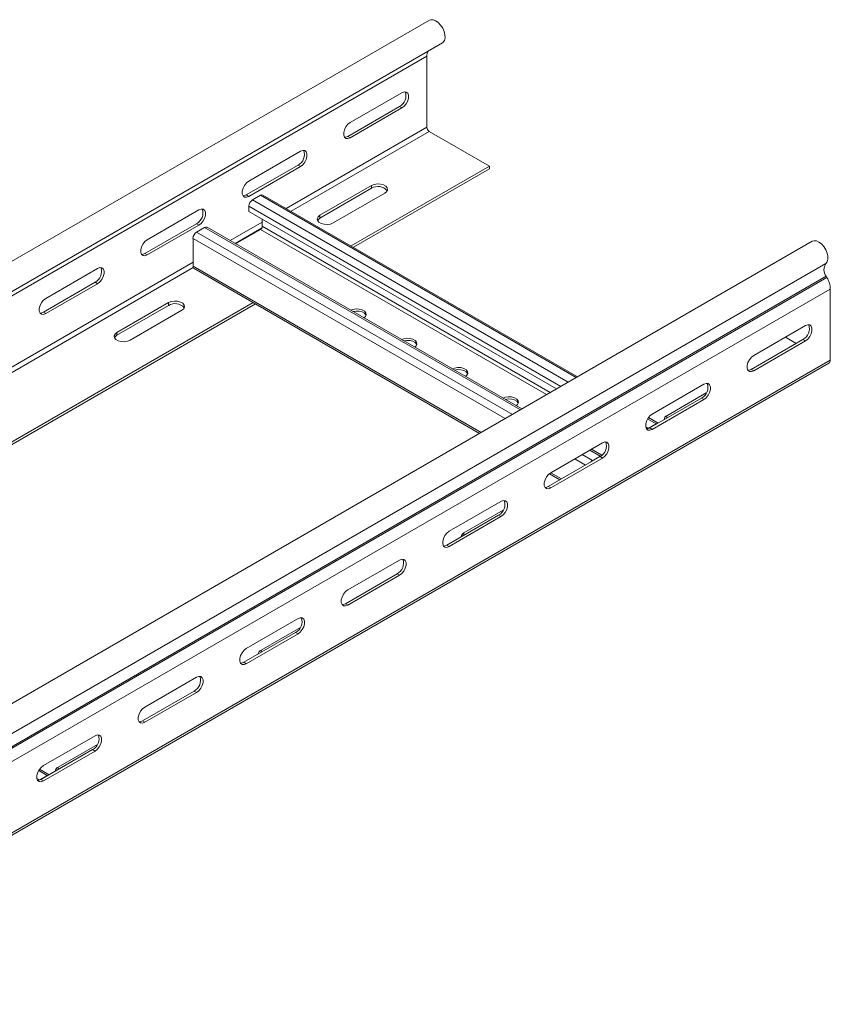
# Model space of a CAD drawing. Header units: millimetres. Extents: x 38 to 1681, y -3632 to -200.
# Tile 24 of 27: x 837 to 1119, y -1175 to -832. Entities that reach past the tile are written whole.
import ezdxf

# ---------------------------------------------------------------- set-up
doc = ezdxf.new("R2010")
doc.units = ezdxf.units.MM

msp = doc.modelspace()

# ---------------------------------------------------------------- linework, layer by layer
at = {"color": 7, "linetype": 'Continuous', "lineweight": 15}
for p, q in [((979.33, -831.9), (592.54, -1055.19)), ((597.09, -1063.07), (983.88, -839.78)), ((591.65, -1067.68), (978.44, -844.39)), ((978.44, -844.39), (978.44, -869.17)), ((969.77, -857.14), (951.74, -867.55)), ((968.93, -861.96), (950.9, -872.37)), ((951.74, -872.86), (969.77, -862.45)), ((969.77, -862.45), (968.93, -861.96)), ((979.29, -870.64), (1000.22, -882.72)), ((951.74, -872.86), (950.9, -872.37)), ((934.42, -877.55), (916.39, -887.96)), ((933.57, -882.37), (915.54, -892.78)), ((916.39, -893.27), (934.42, -882.86)), ((934.42, -882.86), (933.57, -882.37)), ((952.05, -910.52), (1000.22, -882.72)), ((952.9, -911.01), (1000.22, -883.7)), ((1000.22, -882.72), (1000.22, -883.7)), ((959.2, -889.45), (941.17, -899.86)), ((941.17, -900.84), (959.2, -890.43)), ((959.2, -890.43), (959.2, -889.45)), ((916.39, -893.27), (915.54, -892.78)), ((917.7, -894.48), (920.45, -892.89)), ((1030.99, -956.09), (921.35, -892.8)), ((945.77, -902.52), (963.8, -892.11)), ((899.06, -897.96), (881.03, -908.37)), ((916.42, -898.48), (916.42, -896.69)), ((1023.6, -960.35), (916.42, -898.48)), ((921.09, -901.18), (921.09, -903.66)), ((941.17, -900.84), (941.17, -899.86)), ((898.22, -902.78), (880.18, -913.19)), ((881.03, -913.68), (899.06, -903.27)), ((899.06, -903.27), (898.22, -902.78)), ((898.25, -905.71), (901.01, -904.11)), ((1011.54, -967.32), (901.91, -904.03)), ((920.45, -904.76), (911.82, -909.75)), ((1112.72, -908.91), (725.93, -1132.2)), ((896.98, -917.58), (896.98, -907.91)), ((881.03, -913.68), (880.18, -913.19)), ((730.69, -1139.94), (1117.47, -916.65)), ((863.71, -918.37), (845.68, -928.78)), ((897.35, -918.4), (996.81, -975.82)), ((730.81, -1144.35), (1117.6, -921.06)), ((731.06, -1144.78), (1117.84, -921.49)), ((1117.84, -921.49), (1117.6, -921.06)), ((732.22, -1148.83), (1119.01, -925.54)), ((862.86, -923.19), (844.83, -933.6)), ((845.68, -934.09), (863.71, -923.68)), ((863.71, -923.68), (862.86, -923.19)), ((1119.01, -925.54), (1119.01, -950.32)), ((739.92, -1032.98), (917.88, -930.25)), ((740.77, -1033.47), (918.73, -930.74)), ((888.49, -930.27), (870.46, -940.68)), ((870.46, -941.66), (888.49, -931.25)), ((875.06, -943.34), (893.09, -932.93)), ((888.49, -931.25), (888.49, -930.27)), ((845.68, -934.09), (844.83, -933.6)), ((1092.32, -948.7), (1110.35, -938.29)), ((870.46, -941.66), (870.46, -940.68)), ((1091.47, -953.52), (1109.5, -943.11)), ((1103.42, -942.29), (1107.16, -944.46)), ((1109.5, -943.11), (1110.35, -943.6)), ((1110.35, -943.6), (1092.32, -954.01)), ((731.73, -1174.7), (1118.51, -951.42)), ((732.22, -1173.6), (1119.01, -950.32)), ((1091.47, -953.52), (1092.32, -954.01)), ((1056.96, -969.11), (1074.99, -958.7)), ((1056.11, -973.93), (1074.14, -963.52)), ((1062.09, -969.67), (1075.8, -961.75)), ((1074.14, -963.52), (1074.99, -964.01)), ((1074.99, -964.01), (1056.96, -974.42)), ((1059, -972.26), (1055.66, -970.33)), ((1055.38, -974.21), (1055.58, -974.08)), ((1055.58, -974.08), (1058.34, -972.49)), ((1056.11, -973.93), (1056.96, -974.42)), ((1021.61, -989.52), (1039.64, -979.11)), ((1020.76, -994.34), (1038.79, -983.93)), ((1039.46, -983.43), (1035.81, -981.32)), ((1036.14, -985.31), (1038.89, -983.71)), ((1038.79, -983.93), (1039.64, -984.42)), ((1039.64, -984.42), (1021.61, -994.83)), ((1021.13, -989.86), (1024.82, -991.99)), ((1020.76, -994.34), (1021.61, -994.83)), ((986.25, -1009.93), (1004.28, -999.52)), ((985.4, -1014.75), (1003.43, -1004.34)), ((1004.28, -1004.83), (986.25, -1015.24)), ((991.38, -1010.49), (1005.09, -1002.57)), ((1003.43, -1004.34), (1004.28, -1004.83)), ((985.4, -1014.75), (986.25, -1015.24)), ((950.9, -1030.34), (968.93, -1019.93)), ((950.05, -1035.16), (968.08, -1024.75)), ((968.93, -1025.24), (950.9, -1035.65)), ((968.08, -1024.75), (968.93, -1025.24)), ((950.05, -1035.16), (950.9, -1035.65)), ((915.54, -1050.75), (933.57, -1040.34)), ((914.69, -1055.57), (932.72, -1045.16)), ((933.57, -1045.65), (915.54, -1056.06)), ((920.67, -1051.31), (934.38, -1043.39)), ((932.72, -1045.16), (933.57, -1045.65)), ((914.69, -1055.57), (915.54, -1056.06)), ((880.18, -1071.16), (898.22, -1060.75)), ((879.34, -1075.98), (897.37, -1065.57)), ((898.22, -1066.06), (880.18, -1076.47)), ((897.37, -1065.57), (898.22, -1066.06)), ((879.34, -1075.98), (880.18, -1076.47)), ((844.83, -1091.57), (862.86, -1081.16)), ((843.98, -1096.39), (862.01, -1085.98)), ((862.86, -1086.47), (844.83, -1096.88)), ((849.96, -1092.13), (863.67, -1084.21)), ((862.01, -1085.98), (862.86, -1086.47)), ((846.87, -1094.72), (843.53, -1092.79)), ((843.25, -1096.67), (843.45, -1096.54)), ((843.45, -1096.54), (846.21, -1094.95)), ((843.98, -1096.39), (844.83, -1096.88))]:
    msp.add_line(p, q, dxfattribs=at)
at = {"color": 8, "linetype": 'Continuous', "lineweight": 15}
for p, q in [((929.43, -897.46), (978.44, -869.17)), ((931.12, -898.44), (979.29, -870.64)), ((1027.7, -957.99), (917.7, -894.48)), ((1030.46, -956.4), (920.45, -892.89)), ((1025.16, -959.46), (916.42, -896.69)), ((1011.02, -967.62), (901.01, -904.11)), ((909.98, -908.68), (921.09, -902.27)), ((911.68, -909.66), (920.85, -904.37)), ((1020.18, -962.33), (920.45, -904.76)), ((1021.45, -961.6), (921.09, -903.66)), ((1005.71, -970.68), (896.98, -907.91)), ((1008.26, -969.21), (898.25, -905.71)), ((717.29, -1019.92), (896.98, -916.19)), ((718.99, -1020.9), (897.08, -918.09)), ((997.34, -975.52), (896.98, -917.58)), ((1062.09, -970.48), (1062.09, -969.67)), ((1055.58, -974.08), (1054.71, -973.57)), ((1058.34, -972.49), (1055.37, -970.77)), ((1055.58, -974.08), (1055.58, -974.16)), ((1058.34, -972.64), (1058.34, -972.49)), ((1036.14, -985.31), (1032.52, -983.22)), ((1038.89, -983.71), (1035.28, -981.63)), ((1038.89, -983.87), (1038.89, -983.71)), ((1033.73, -986.85), (1029.98, -984.69)), ((1036.14, -985.31), (1036.14, -985.46)), ((1025.35, -991.69), (1021.6, -989.52)), ((991.38, -1011.3), (991.38, -1010.49)), ((920.67, -1052.12), (920.67, -1051.31)), ((846.21, -1094.95), (843.24, -1093.23)), ((849.96, -1092.94), (849.96, -1092.13)), ((843.45, -1096.54), (842.57, -1096.04)), ((843.45, -1096.54), (843.45, -1096.63)), ((846.21, -1095.1), (846.21, -1094.95))]:
    msp.add_line(p, q, dxfattribs=at)
at = {"color": 7, "linetype": 'Continuous', "lineweight": 15, "flags": 128}
for points in [[(983.88, -839.78), (984.15, -839.58), (984.6, -838.93), (984.8, -838.04), (984.76, -836.97), (984.47, -835.82), (983.96, -834.67), (983.26, -833.62), (982.43, -832.73), (981.54, -832.09), (980.65, -831.74), (979.84, -831.71), (979.33, -831.9)], [(969.77, -862.45), (970.56, -861.84), (971.25, -860.98), (971.77, -859.97), (972.04, -858.95), (972.04, -858.03), (971.77, -857.32), (971.25, -856.91), (970.56, -856.85), (969.77, -857.14)], [(951.74, -867.55), (950.96, -868.16), (950.27, -869.02), (949.75, -870.03), (949.48, -871.05), (949.48, -871.97), (949.75, -872.68), (950.27, -873.09), (950.96, -873.15), (951.74, -872.86)], [(950.9, -872.37), (950.11, -872.66), (949.75, -872.68)], [(934.42, -882.86), (935.21, -882.25), (935.9, -881.39), (936.41, -880.38), (936.68, -879.36), (936.68, -878.44), (936.41, -877.73), (935.9, -877.32), (935.21, -877.26), (934.42, -877.55)], [(916.39, -887.96), (915.6, -888.57), (914.91, -889.43), (914.4, -890.44), (914.13, -891.46), (914.13, -892.38), (914.4, -893.09), (914.91, -893.5), (915.6, -893.56), (916.39, -893.27)], [(963.8, -892.11), (964.45, -891.57), (964.74, -890.94), (964.64, -890.29), (964.16, -889.7), (963.37, -889.24), (962.34, -888.97), (961.22, -888.91), (960.13, -889.08), (959.2, -889.45)], [(915.54, -892.78), (914.75, -893.07), (914.4, -893.09)], [(899.06, -903.27), (899.85, -902.66), (900.54, -901.8), (901.05, -900.79), (901.33, -899.77), (901.33, -898.85), (901.05, -898.14), (900.54, -897.73), (899.85, -897.67), (899.06, -897.96)], [(941.17, -899.86), (940.53, -900.4), (940.23, -901.03), (940.33, -901.68), (940.81, -902.27), (941.61, -902.73), (942.63, -903), (943.75, -903.06), (944.84, -902.89), (945.77, -902.52)], [(940.33, -901.68), (940.53, -901.38), (941.17, -900.84)], [(881.03, -908.37), (880.25, -908.98), (879.56, -909.84), (879.04, -910.85), (878.77, -911.87), (878.77, -912.79), (879.04, -913.5), (879.56, -913.91), (880.25, -913.97), (881.03, -913.68)], [(1117.47, -916.65), (1117.95, -916.04), (1118.19, -915.18), (1118.18, -914.13), (1117.92, -912.99), (1117.44, -911.83), (1116.76, -910.76), (1115.95, -909.85), (1115.06, -909.17), (1114.17, -908.78), (1113.34, -908.71), (1112.72, -908.91)], [(880.18, -913.19), (879.4, -913.48), (879.04, -913.5)], [(863.71, -923.68), (864.49, -923.07), (865.19, -922.21), (865.7, -921.2), (865.97, -920.18), (865.97, -919.26), (865.7, -918.55), (865.19, -918.14), (864.49, -918.08), (863.71, -918.37)], [(897.35, -918.4), (897.35, -918.4), (897.19, -918.27), (897.08, -918.09), (897, -917.85), (896.98, -917.58)], [(845.68, -928.78), (844.89, -929.39), (844.2, -930.25), (843.69, -931.26), (843.41, -932.28), (843.41, -933.2), (843.69, -933.91), (844.2, -934.32), (844.89, -934.38), (845.68, -934.09)], [(893.09, -932.93), (893.74, -932.39), (894.03, -931.76), (893.93, -931.12), (893.45, -930.52), (892.66, -930.06), (891.63, -929.79), (890.51, -929.73), (889.42, -929.9), (888.49, -930.27)], [(956.54, -935.56), (957.02, -935.13), (957.31, -934.5), (957.22, -933.85), (956.74, -933.26), (955.94, -932.8), (954.92, -932.52), (953.79, -932.47), (952.7, -932.64), (951.95, -932.92)], [(844.83, -933.6), (844.04, -933.89), (843.68, -933.91)], [(957.26, -934.7), (957.22, -934.58), (956.74, -933.99), (955.94, -933.53), (954.92, -933.26), (953.79, -933.2), (952.73, -933.36)], [(1110.35, -938.29), (1111.13, -938), (1111.83, -938.06), (1112.34, -938.47), (1112.61, -939.18), (1112.61, -940.1), (1112.34, -941.12), (1111.83, -942.13), (1111.13, -942.99), (1110.35, -943.6)], [(870.46, -940.68), (869.81, -941.22), (869.52, -941.85), (869.62, -942.5), (870.1, -943.09), (870.9, -943.55), (871.92, -943.82), (873.04, -943.88), (874.13, -943.71), (875.06, -943.34)], [(869.62, -942.5), (869.81, -942.2), (870.46, -941.66)], [(974.22, -945.77), (974.7, -945.33), (974.99, -944.7), (974.89, -944.05), (974.42, -943.46), (973.62, -943), (972.6, -942.73), (971.47, -942.67), (970.38, -942.84), (969.63, -943.12)], [(974.94, -944.91), (974.89, -944.79), (974.42, -944.2), (973.62, -943.74), (972.6, -943.46), (971.47, -943.41), (970.41, -943.57)], [(1092.32, -954.01), (1091.53, -954.3), (1090.84, -954.24), (1090.33, -953.83), (1090.05, -953.12), (1090.05, -952.2), (1090.33, -951.18), (1090.84, -950.18), (1091.53, -949.32), (1092.32, -948.7)], [(991.89, -955.97), (992.38, -955.54), (992.67, -954.91), (992.57, -954.26), (992.09, -953.67), (991.3, -953.21), (990.27, -952.93), (989.15, -952.88), (988.06, -953.05), (987.31, -953.33)], [(992.62, -955.11), (992.57, -954.99), (992.09, -954.4), (991.3, -953.94), (990.27, -953.67), (989.15, -953.61), (988.08, -953.77)], [(1090.32, -953.83), (1090.68, -953.81), (1091.47, -953.52)], [(1074.99, -958.7), (1075.78, -958.41), (1076.47, -958.47), (1076.98, -958.88), (1077.26, -959.59), (1077.26, -960.51), (1076.98, -961.53), (1076.47, -962.54), (1075.78, -963.4), (1074.99, -964.01)], [(1009.57, -966.18), (1010.06, -965.74), (1010.35, -965.11), (1010.25, -964.47), (1009.77, -963.87), (1008.97, -963.41), (1007.95, -963.14), (1006.83, -963.08), (1005.74, -963.25), (1004.99, -963.53)], [(1010.3, -965.32), (1010.25, -965.2), (1009.77, -964.61), (1008.97, -964.15), (1007.95, -963.87), (1006.83, -963.82), (1005.76, -963.98)], [(1056.96, -974.42), (1056.18, -974.71), (1055.48, -974.65), (1054.97, -974.24), (1054.7, -973.53), (1054.7, -972.61), (1054.97, -971.59), (1055.48, -970.59), (1056.18, -969.73), (1056.96, -969.11)], [(1054.97, -974.24), (1055.33, -974.22), (1056.11, -973.93)], [(1039.64, -979.11), (1040.42, -978.82), (1041.11, -978.88), (1041.63, -979.29), (1041.9, -980), (1041.9, -980.92), (1041.63, -981.94), (1041.11, -982.95), (1040.42, -983.81), (1039.64, -984.42)], [(1038.89, -983.71), (1039.14, -983.6), (1039.32, -983.55)], [(1021.61, -994.83), (1020.82, -995.12), (1020.13, -995.06), (1019.62, -994.65), (1019.34, -993.94), (1019.34, -993.02), (1019.62, -992), (1020.13, -991), (1020.82, -990.14), (1021.61, -989.52)], [(1019.61, -994.65), (1019.97, -994.63), (1020.76, -994.34)], [(1004.28, -999.52), (1005.07, -999.23), (1005.76, -999.29), (1006.27, -999.7), (1006.55, -1000.41), (1006.55, -1001.33), (1006.27, -1002.35), (1005.76, -1003.36), (1005.07, -1004.22), (1004.28, -1004.83)], [(986.25, -1015.24), (985.46, -1015.53), (984.77, -1015.47), (984.26, -1015.06), (983.99, -1014.35), (983.99, -1013.43), (984.26, -1012.41), (984.77, -1011.41), (985.46, -1010.55), (986.25, -1009.93)], [(984.26, -1015.06), (984.62, -1015.04), (985.4, -1014.75)], [(968.93, -1019.93), (969.71, -1019.64), (970.4, -1019.7), (970.92, -1020.11), (971.19, -1020.82), (971.19, -1021.74), (970.92, -1022.76), (970.4, -1023.77), (969.71, -1024.63), (968.93, -1025.24)], [(950.9, -1035.65), (950.11, -1035.94), (949.42, -1035.88), (948.91, -1035.47), (948.63, -1034.76), (948.63, -1033.84), (948.91, -1032.82), (949.42, -1031.82), (950.11, -1030.96), (950.9, -1030.34)], [(948.9, -1035.47), (949.26, -1035.45), (950.05, -1035.16)], [(933.57, -1040.34), (934.36, -1040.05), (935.05, -1040.11), (935.56, -1040.52), (935.83, -1041.23), (935.83, -1042.15), (935.56, -1043.17), (935.05, -1044.18), (934.36, -1045.04), (933.57, -1045.65)], [(915.54, -1056.06), (914.75, -1056.35), (914.06, -1056.29), (913.55, -1055.88), (913.28, -1055.17), (913.28, -1054.25), (913.55, -1053.23), (914.06, -1052.23), (914.75, -1051.37), (915.54, -1050.75)], [(913.55, -1055.88), (913.91, -1055.86), (914.69, -1055.57)], [(898.22, -1060.75), (899, -1060.46), (899.69, -1060.52), (900.21, -1060.93), (900.48, -1061.64), (900.48, -1062.56), (900.21, -1063.59), (899.69, -1064.59), (899, -1065.45), (898.22, -1066.06)], [(880.18, -1076.47), (879.4, -1076.76), (878.71, -1076.7), (878.19, -1076.29), (877.92, -1075.58), (877.92, -1074.66), (878.19, -1073.64), (878.71, -1072.64), (879.4, -1071.78), (880.18, -1071.16)], [(878.19, -1076.29), (878.55, -1076.27), (879.34, -1075.98)], [(862.86, -1081.16), (863.65, -1080.87), (864.34, -1080.93), (864.85, -1081.34), (865.12, -1082.05), (865.12, -1082.97), (864.85, -1084), (864.34, -1085), (863.65, -1085.86), (862.86, -1086.47)], [(844.83, -1096.88), (844.04, -1097.17), (843.35, -1097.11), (842.84, -1096.7), (842.57, -1095.99), (842.57, -1095.07), (842.84, -1094.05), (843.35, -1093.05), (844.04, -1092.19), (844.83, -1091.57)], [(842.84, -1096.7), (843.19, -1096.68), (843.98, -1096.39)]]:
    msp.add_lwpolyline(points, dxfattribs=at)
at = {"color": 7, "linetype": 'Continuous', "lineweight": 15}
for centre, radius, start, end in [((981.31, -844.26), 2.87, 145.539, 182.6909), ((966.96, -858.24), 4.2, 297.9018, 19.6091), ((980.28, -869.08), 1.84, 182.6065, 237.3927), ((931.6, -878.65), 4.2, 297.9008, 19.6101), ((961.44, -894), 4.2, 40.4019, 122.0948), ((919.19, -896.81), 2.77, 122.6048, 177.3952), ((920.98, -893.62), 0.905, 65.6932, 125.6215), ((896.25, -899.06), 4.2, 297.9008, 19.6101), ((901.54, -904.85), 0.905, 65.6879, 125.6242), ((919.71, -903.6), 1.38, 302.6019, 357.3959), ((899.74, -908.04), 2.77, 122.6043, 177.3957), ((860.89, -919.47), 4.2, 297.9008, 19.6101), ((1120.53, -918.77), 3.72, 145.2374, 218.0442), ((1110.43, -925.82), 8.59, 1.8773, 30.2835), ((890.73, -934.82), 4.2, 40.4029, 122.0938), ((1107.53, -939.39), 4.2, 297.9018, 19.6091), ((1117.83, -950.45), 1.18, 305.0143, 6.2964), ((1072.18, -959.81), 4.2, 297.9008, 19.6101), ((1062.68, -971.09), 1.55, 112.4792, 176.2007), ((1058.94, -973.44), 1.12, 91.5731, 122.3319), ((1036.82, -980.22), 4.2, 297.9008, 19.6101), ((1037.34, -987.3), 2.33, 121.1172, 139.5953), ((1001.47, -1000.63), 4.2, 297.9008, 19.6101), ((991.97, -1011.92), 1.55, 112.4794, 176.1991), ((966.11, -1021.04), 4.2, 297.9023, 19.6087), ((930.76, -1041.45), 4.2, 297.9018, 19.6091), ((921.26, -1052.74), 1.55, 112.4792, 176.2007), ((895.4, -1061.86), 4.2, 297.9008, 19.6101), ((860.04, -1082.27), 4.2, 297.9008, 19.6101), ((850.55, -1093.56), 1.55, 112.4794, 176.1991), ((846.81, -1095.9), 1.12, 91.573, 122.3299)]:
    msp.add_arc(centre, radius, start, end, dxfattribs=at)

doc.saveas('drawing.dxf')
